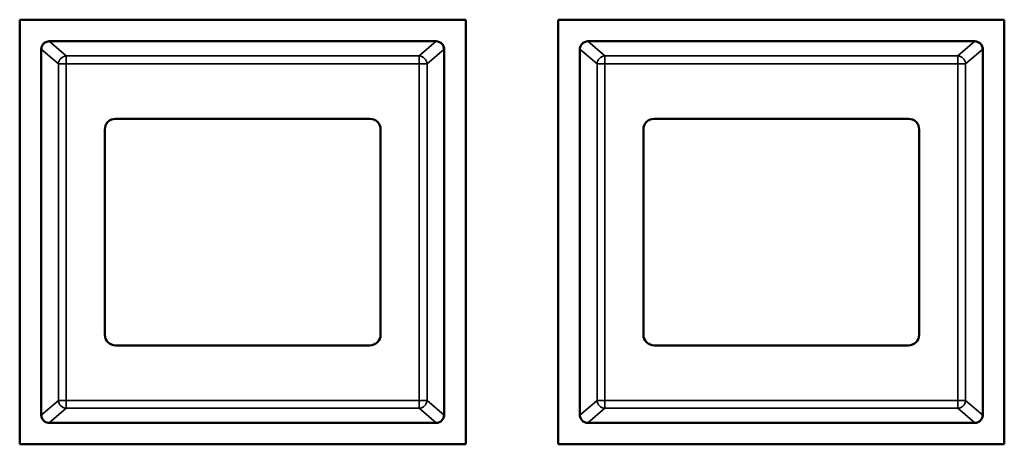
# Model space of a CAD drawing. Header units: inches. Extents: x -32 to 29.2, y -14.4 to 22.6.
# Tile 128 of 256: x -19.718 to -17.89, y 1.867 to 2.656. Entities that reach past the tile are written whole.
import ezdxf

# ---------------------------------------------------------------- set-up
doc = ezdxf.new("R2010")
doc.units = ezdxf.units.IN
doc.header["$MEASUREMENT"] = 0
doc.layers.add('Visible (ANSI)', color=7, linetype='Continuous', lineweight=50)
doc.layers.add('Visible Narrow (ANSI)', color=7, linetype='Continuous', lineweight=35)

msp = doc.modelspace()

# ---------------------------------------------------------------- linework, layer by layer
at = {"layer": 'Visible (ANSI)'}
for p, q in [((-19.7184, 1.8669), (-19.7184, 2.6559)), ((-19.7184, 2.6559), (-18.8904, 2.6559)), ((-18.8904, 2.6559), (-18.8904, 1.8669)), ((-18.7184, 1.8669), (-18.7184, 2.6559)), ((-18.7184, 2.6559), (-17.8904, 2.6559)), ((-17.8904, 2.6559), (-17.8904, 1.8669)), ((-18.9454, 2.6157), (-19.6634, 2.6157)), ((-18.9454, 2.6157), (-18.9454, 2.6157)), ((-17.9454, 2.6157), (-18.6634, 2.6157)), ((-17.9454, 2.6157), (-17.9454, 2.6157)), ((-19.6784, 2.6007), (-19.6784, 1.9217)), ((-18.9304, 2.6007), (-18.9304, 1.9217)), ((-18.9304, 1.9217), (-18.9304, 2.6007)), ((-18.6784, 2.6007), (-18.6784, 1.9217)), ((-17.9304, 2.6007), (-17.9304, 1.9217)), ((-17.9304, 1.9217), (-17.9304, 2.6007)), ((-19.5404, 2.4717), (-19.0684, 2.4717)), ((-18.5404, 2.4717), (-18.0684, 2.4717)), ((-19.5604, 2.0707), (-19.5604, 2.4517)), ((-19.0484, 2.4517), (-19.0484, 2.0707)), ((-18.5604, 2.0707), (-18.5604, 2.4517)), ((-18.0484, 2.4517), (-18.0484, 2.0707)), ((-19.0684, 2.0507), (-19.5404, 2.0507)), ((-18.0684, 2.0507), (-18.5404, 2.0507)), ((-19.6634, 1.9067), (-18.9454, 1.9067)), ((-18.9454, 1.9067), (-18.9454, 1.9067)), ((-18.6634, 1.9067), (-17.9454, 1.9067)), ((-17.9454, 1.9067), (-17.9454, 1.9067)), ((-18.8904, 1.8669), (-19.7184, 1.8669)), ((-17.8904, 1.8669), (-18.7184, 1.8669))]:
    msp.add_line(p, q, dxfattribs=at)
for centre, radius, start, end in [((-19.6634, 2.6007), 0.015, 90, 91.6647), ((-18.9454, 2.6007), 0.015, 88.3353, 90), ((-18.9454, 2.6007), 0.015, 0, 88.359), ((-18.6634, 2.6007), 0.015, 90, 91.6647), ((-17.9454, 2.6007), 0.015, 88.3353, 90), ((-17.9454, 2.6007), 0.015, 0, 88.359), ((-19.6634, 2.6007), 0.015, 177.7541, 180), ((-18.9454, 2.6007), 0.015, 0, 2.2459), ((-18.6634, 2.6007), 0.015, 177.7541, 180), ((-17.9454, 2.6007), 0.015, 0, 2.2459), ((-19.5404, 2.4517), 0.02, 90, 180), ((-19.0684, 2.4517), 0.02, 0, 90), ((-18.5404, 2.4517), 0.02, 90, 180), ((-18.0684, 2.4517), 0.02, 0, 90), ((-19.5404, 2.0707), 0.02, 180, 270), ((-19.0684, 2.0707), 0.02, 270, 0), ((-18.5404, 2.0707), 0.02, 180, 270), ((-18.0684, 2.0707), 0.02, 270, 0), ((-19.6634, 1.9217), 0.015, 180, 182.2459), ((-18.9454, 1.9217), 0.015, 271.641, 0), ((-18.9454, 1.9217), 0.015, 357.7541, 0), ((-18.6634, 1.9217), 0.015, 180, 182.2459), ((-17.9454, 1.9217), 0.015, 271.641, 0), ((-17.9454, 1.9217), 0.015, 357.7541, 0), ((-19.6634, 1.9217), 0.015, 268.3353, 270), ((-18.9454, 1.9217), 0.015, 270, 271.6647), ((-18.6634, 1.9217), 0.015, 268.3353, 270), ((-17.9454, 1.9217), 0.015, 270, 271.6647)]:
    msp.add_arc(centre, radius, start, end, dxfattribs=at)
for points, knots in [([(-19.6784, 2.6013), (-19.6783, 2.6034), (-19.6776, 2.6058), (-19.6764, 2.6082), (-19.6759, 2.609), (-19.6751, 2.61), (-19.6747, 2.6105), (-19.6737, 2.6116), (-19.6729, 2.6124), (-19.6709, 2.6138), (-19.6692, 2.6146), (-19.6665, 2.6154), (-19.6652, 2.6157), (-19.6638, 2.6157)], [-0.47517162, -0.47517162, -0.47517162, -0.47517162, -0.4593497, -0.4593497, -0.45391807, -0.45391807, -0.44954667, -0.44954667, -0.44251629, -0.44251629, -0.43082103, -0.43082103, -0.42105754, -0.42105754, -0.42105754, -0.42105754]), ([(-18.9449, 2.6157), (-18.9436, 2.6157), (-18.9422, 2.6154), (-18.9395, 2.6146), (-18.9379, 2.6138), (-18.9359, 2.6124), (-18.935, 2.6116), (-18.934, 2.6105), (-18.9336, 2.61), (-18.9328, 2.609), (-18.9324, 2.6082), (-18.9311, 2.6058), (-18.9305, 2.6034), (-18.9304, 2.6013)], [-0.08937412, -0.08937412, -0.08937412, -0.08937412, -0.07961062, -0.07961062, -0.06791536, -0.06791536, -0.06088498, -0.06088498, -0.05651358, -0.05651358, -0.05108195, -0.05108195, -0.03526003, -0.03526003, -0.03526003, -0.03526003]), ([(-18.6784, 2.6013), (-18.6783, 2.6034), (-18.6776, 2.6058), (-18.6764, 2.6082), (-18.6759, 2.609), (-18.6751, 2.61), (-18.6747, 2.6105), (-18.6737, 2.6116), (-18.6729, 2.6124), (-18.6709, 2.6138), (-18.6692, 2.6146), (-18.6665, 2.6154), (-18.6652, 2.6157), (-18.6638, 2.6157)], [-0.47517162, -0.47517162, -0.47517162, -0.47517162, -0.4593497, -0.4593497, -0.45391807, -0.45391807, -0.44954667, -0.44954667, -0.44251629, -0.44251629, -0.43082103, -0.43082103, -0.42105754, -0.42105754, -0.42105754, -0.42105754]), ([(-17.9449, 2.6157), (-17.9436, 2.6157), (-17.9422, 2.6154), (-17.9395, 2.6146), (-17.9379, 2.6138), (-17.9359, 2.6124), (-17.935, 2.6116), (-17.934, 2.6105), (-17.9336, 2.61), (-17.9328, 2.609), (-17.9324, 2.6082), (-17.9311, 2.6058), (-17.9305, 2.6034), (-17.9304, 2.6013)], [-0.08937412, -0.08937412, -0.08937412, -0.08937412, -0.07961062, -0.07961062, -0.06791536, -0.06791536, -0.06088498, -0.06088498, -0.05651358, -0.05651358, -0.05108195, -0.05108195, -0.03526003, -0.03526003, -0.03526003, -0.03526003]), ([(-19.6638, 1.9067), (-19.6652, 1.9068), (-19.6665, 1.907), (-19.6692, 1.9078), (-19.6709, 1.9086), (-19.6729, 1.9101), (-19.6737, 1.9108), (-19.6747, 1.9119), (-19.6751, 1.9124), (-19.6759, 1.9134), (-19.6764, 1.9142), (-19.6776, 1.9166), (-19.6783, 1.919), (-19.6784, 1.9211)], [-0.08937412, -0.08937412, -0.08937412, -0.08937412, -0.07961062, -0.07961062, -0.06791536, -0.06791536, -0.06088498, -0.06088498, -0.05651358, -0.05651358, -0.05108195, -0.05108195, -0.03526003, -0.03526003, -0.03526003, -0.03526003]), ([(-18.9304, 1.9211), (-18.9305, 1.919), (-18.9311, 1.9166), (-18.9324, 1.9142), (-18.9328, 1.9134), (-18.9336, 1.9124), (-18.934, 1.9119), (-18.935, 1.9108), (-18.9359, 1.9101), (-18.9379, 1.9086), (-18.9395, 1.9078), (-18.9422, 1.907), (-18.9436, 1.9068), (-18.9449, 1.9067)], [-0.47517162, -0.47517162, -0.47517162, -0.47517162, -0.4593497, -0.4593497, -0.45391807, -0.45391807, -0.44954667, -0.44954667, -0.44251629, -0.44251629, -0.43082103, -0.43082103, -0.42105754, -0.42105754, -0.42105754, -0.42105754]), ([(-18.6638, 1.9067), (-18.6652, 1.9068), (-18.6665, 1.907), (-18.6692, 1.9078), (-18.6709, 1.9086), (-18.6729, 1.9101), (-18.6737, 1.9108), (-18.6747, 1.9119), (-18.6751, 1.9124), (-18.6759, 1.9134), (-18.6764, 1.9142), (-18.6776, 1.9166), (-18.6783, 1.919), (-18.6784, 1.9211)], [-0.08937412, -0.08937412, -0.08937412, -0.08937412, -0.07961062, -0.07961062, -0.06791536, -0.06791536, -0.06088498, -0.06088498, -0.05651358, -0.05651358, -0.05108195, -0.05108195, -0.03526003, -0.03526003, -0.03526003, -0.03526003]), ([(-17.9304, 1.9211), (-17.9305, 1.919), (-17.9311, 1.9166), (-17.9324, 1.9142), (-17.9328, 1.9134), (-17.9336, 1.9124), (-17.934, 1.9119), (-17.935, 1.9108), (-17.9359, 1.9101), (-17.9379, 1.9086), (-17.9395, 1.9078), (-17.9422, 1.907), (-17.9436, 1.9068), (-17.9449, 1.9067)], [-0.47517162, -0.47517162, -0.47517162, -0.47517162, -0.4593497, -0.4593497, -0.45391807, -0.45391807, -0.44954667, -0.44954667, -0.44251629, -0.44251629, -0.43082103, -0.43082103, -0.42105754, -0.42105754, -0.42105754, -0.42105754])]:
    msp.add_open_spline(points, degree=3, knots=knots, dxfattribs=at)
at = {"layer": 'Visible Narrow (ANSI)'}
for p, q in [((-19.6321, 2.5886), (-19.6638, 2.6157)), ((-18.9449, 2.6157), (-18.9766, 2.5886)), ((-18.6321, 2.5886), (-18.6638, 2.6157)), ((-17.9449, 2.6157), (-17.9766, 2.5886)), ((-19.6784, 2.6013), (-19.6465, 2.574)), ((-18.9622, 2.574), (-18.9304, 2.6013)), ((-18.6784, 2.6013), (-18.6465, 2.574)), ((-17.9622, 2.574), (-17.9304, 2.6013)), ((-18.9766, 2.5886), (-19.6321, 2.5886)), ((-19.6321, 2.574), (-19.6321, 2.5886)), ((-18.9766, 2.5886), (-18.9766, 2.574)), ((-17.9766, 2.5886), (-18.6321, 2.5886)), ((-18.6321, 2.574), (-18.6321, 2.5886)), ((-17.9766, 2.5886), (-17.9766, 2.574)), ((-19.6465, 2.574), (-19.6465, 1.9484)), ((-19.6465, 2.574), (-19.6321, 2.574)), ((-19.6321, 1.9484), (-19.6321, 2.574)), ((-19.6321, 2.574), (-18.9766, 2.574)), ((-18.9766, 2.574), (-18.9622, 2.574)), ((-18.9766, 2.574), (-18.9766, 1.9484)), ((-18.9622, 1.9484), (-18.9622, 2.574)), ((-18.6465, 2.574), (-18.6465, 1.9484)), ((-18.6465, 2.574), (-18.6321, 2.574)), ((-18.6321, 1.9484), (-18.6321, 2.574)), ((-18.6321, 2.574), (-17.9766, 2.574)), ((-17.9766, 2.574), (-17.9622, 2.574)), ((-17.9766, 2.574), (-17.9766, 1.9484)), ((-17.9622, 1.9484), (-17.9622, 2.574)), ((-19.6465, 1.9484), (-19.6784, 1.9211)), ((-19.6321, 1.9484), (-19.6465, 1.9484)), ((-18.9766, 1.9484), (-19.6321, 1.9484)), ((-19.6321, 1.9339), (-19.6321, 1.9484)), ((-18.9766, 1.9484), (-18.9766, 1.9339)), ((-18.9622, 1.9484), (-18.9766, 1.9484)), ((-18.9304, 1.9211), (-18.9622, 1.9484)), ((-18.6465, 1.9484), (-18.6784, 1.9211)), ((-18.6321, 1.9484), (-18.6465, 1.9484)), ((-17.9766, 1.9484), (-18.6321, 1.9484)), ((-18.6321, 1.9339), (-18.6321, 1.9484)), ((-17.9766, 1.9484), (-17.9766, 1.9339)), ((-17.9622, 1.9484), (-17.9766, 1.9484)), ((-17.9304, 1.9211), (-17.9622, 1.9484)), ((-19.6638, 1.9067), (-19.6321, 1.9339)), ((-19.6321, 1.9339), (-18.9766, 1.9339)), ((-18.9766, 1.9339), (-18.9449, 1.9067)), ((-18.6638, 1.9067), (-18.6321, 1.9339)), ((-18.6321, 1.9339), (-17.9766, 1.9339)), ((-17.9766, 1.9339), (-17.9449, 1.9067))]:
    msp.add_line(p, q, dxfattribs=at)
for centre, major_axis, start_param, end_param in [((-19.6321, 2.574), (-0.0098, -0.0114), 3.884919, 5.386684), ((-18.9766, 2.574), (-0.0098, 0.0114), 4.038094, 5.539859), ((-18.6321, 2.574), (-0.0098, -0.0114), 3.884919, 5.386684), ((-17.9766, 2.574), (-0.0098, 0.0114), 4.038094, 5.539859), ((-19.6321, 1.9484), (0.0098, -0.0114), 4.038094, 5.539859), ((-18.9766, 1.9484), (0.0098, 0.0114), 3.884919, 5.386684), ((-18.6321, 1.9484), (0.0098, -0.0114), 4.038094, 5.539859), ((-17.9766, 1.9484), (0.0098, 0.0114), 3.884919, 5.386684)]:
    msp.add_ellipse(centre, major_axis=major_axis, ratio=0.93248, start_param=start_param, end_param=end_param, dxfattribs=at)

doc.saveas('drawing.dxf')
